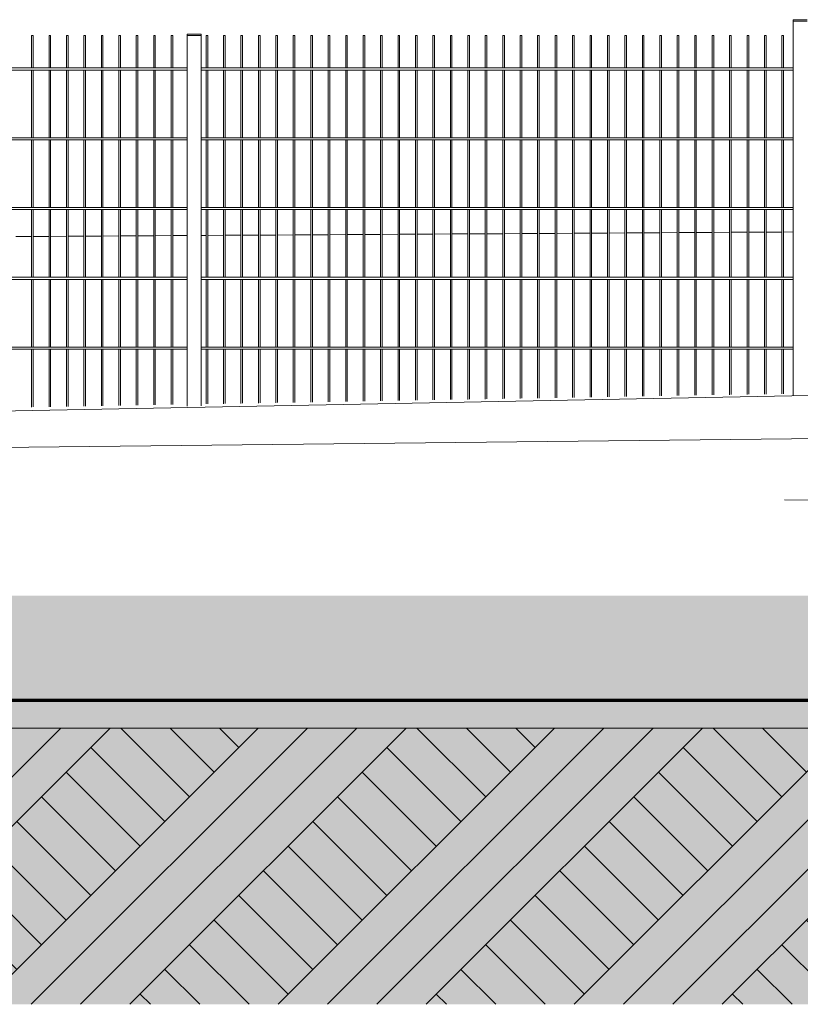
# Model space of a CAD drawing. Header units: metres. Extents: x -4 to 512, y -150 to 54.
# Tile 10 of 24: x 491.54 to 493.78, y -149.65 to -146.83. Entities that reach past the tile are written whole.
import ezdxf

# ---------------------------------------------------------------- set-up
doc = ezdxf.new("R2010")
doc.units = ezdxf.units.M
doc.header["$MEASUREMENT"] = 0
doc.linetypes.add('Strichpunktlinie', pattern=[0.006703, 0.003528, -0.001764, 0, -0.001411])
for name, color, linetype in [('Mulde_Schnitt M_2_40 Absturzsicherung', 7, 'Continuous'), ('Mulde_Schnitt M_2_60 Auffüllung', 7, 'Continuous'), ('Mulde_Schnitt M_2_60 Gelände 2D Übersicht', 7, 'Continuous'), ('Mulde_Schnitt M_2_70 Kanal', 7, 'Continuous')]:
    doc.layers.add(name, color=color, linetype=linetype)

msp = doc.modelspace()

# ---------------------------------------------------------------- hatches: boundary and pattern name
at = {"layer": 'Mulde_Schnitt M_2_60 Auffüllung', "linetype": 'Continuous', "lineweight": 18, "true_color": 0xffa8a8}
h = msp.add_hatch(dxfattribs=at)
h.set_pattern_fill('Boden__gewachsen_0002', color=21, style=0, pattern_type=2)
h.set_pattern_definition([(45, (-35731.2147, -147.3626), (-0.2121320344, 0.2121320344), []), (45, (-35731.2854, -147.2919), (-0.424264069, 0.424264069), []), (45, (-35731.3561, -147.2212), (-0.424264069, 0.424264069), []), (135, (-35731.42684, -147.15048), (0.07071067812, 0.07071067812), [0.3, -0.3])])
h.paths.add_polyline_path([(490.8005, -148.8626), (490.8005, -149.6544), (505.8005, -149.6544), (505.8005, -148.8626)])
at = {"layer": 'Mulde_Schnitt M_2_60 Gelände 2D Übersicht', "linetype": 'Continuous', "lineweight": 18}
h = msp.add_hatch(dxfattribs=at)
h.set_pattern_fill('gewachsener_Boden_SN1_0002', color=8, style=0, pattern_type=2)
h.set_pattern_definition([(45, (-35731.2147, -147.36261), (-0.1272792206, 0.1272792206), []), (45, (-35731.25713, -147.3202), (-0.2545584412, 0.2545584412), []), (45, (-35731.29956, -147.27776), (-0.2545584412, 0.2545584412), []), (135, (-35731.341983, -147.235333), (0.04242640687, 0.04242640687), [0.18, -0.18])])
h.paths.add_polyline_path([(490.1549, -148.3626), (484.4401, -148.4053), (484.4401, -149.6544), (512.4457, -149.6544), (512.4457, -147.8461), (506.7903, -147.8926), (505.8822, -148.7826), (490.6972, -148.7826)])
at = {"layer": 'Mulde_Schnitt M_2_60 Gelände 2D Übersicht', "linetype": 'Continuous', "lineweight": 0, "true_color": 0xd7f8fe}
msp.add_hatch(color=7, dxfattribs=at).paths.add_polyline_path([(490.6972, -148.7826), (505.8822, -148.7826), (506.1883, -148.4826), (490.3496, -148.4826)])

# ---------------------------------------------------------------- linework, layer by layer
at = {"layer": 'Mulde_Schnitt M_2_40 Absturzsicherung', "color": 7, "linetype": 'Continuous', "lineweight": 13, "ltscale": 1000}
for p, q in [((493.7574, -146.8317), (493.7974, -146.8317)), ((493.7574, -146.8357), (493.7574, -146.8317)), ((493.7574, -146.8357), (493.7974, -146.8357)), ((493.7574, -147.909), (493.7574, -146.8357)), ((491.5749, -146.8771), (491.5767, -146.8771)), ((491.5749, -146.9701), (491.5749, -146.8771)), ((491.5767, -146.8771), (491.5795, -146.8771)), ((491.5795, -146.9701), (491.5795, -146.8771)), ((491.6249, -146.8771), (491.6267, -146.8771)), ((491.6249, -146.9701), (491.6249, -146.8771)), ((491.6267, -146.8771), (491.6295, -146.8771)), ((491.6295, -146.9701), (491.6295, -146.8771)), ((491.6749, -146.8771), (491.6767, -146.8771)), ((491.6749, -146.9701), (491.6749, -146.8771)), ((491.6767, -146.8771), (491.6795, -146.8771)), ((491.6795, -146.9701), (491.6795, -146.8771)), ((491.7249, -146.8771), (491.7267, -146.8771)), ((491.7249, -146.9701), (491.7249, -146.8771)), ((491.7267, -146.8771), (491.7295, -146.8771)), ((491.7295, -146.9701), (491.7295, -146.8771)), ((491.7749, -146.8771), (491.7767, -146.8771)), ((491.7749, -146.9701), (491.7749, -146.8771)), ((491.7767, -146.8771), (491.7795, -146.8771)), ((491.7795, -146.9701), (491.7795, -146.8771)), ((491.8249, -146.8771), (491.8267, -146.8771)), ((491.8249, -146.9701), (491.8249, -146.8771)), ((491.8267, -146.8771), (491.8295, -146.8771)), ((491.8295, -146.9701), (491.8295, -146.8771)), ((491.8749, -146.8771), (491.8767, -146.8771)), ((491.8749, -146.9701), (491.8749, -146.8771)), ((491.8767, -146.8771), (491.8795, -146.8771)), ((491.8795, -146.9701), (491.8795, -146.8771)), ((491.9249, -146.8771), (491.9267, -146.8771)), ((491.9249, -146.9701), (491.9249, -146.8771)), ((491.9267, -146.8771), (491.9295, -146.8771)), ((491.9295, -146.9701), (491.9295, -146.8771)), ((491.9749, -146.8771), (491.9767, -146.8771)), ((491.9749, -146.9701), (491.9749, -146.8771)), ((491.9767, -146.8771), (491.9795, -146.8771)), ((491.9795, -146.9701), (491.9795, -146.8771)), ((492.0206, -146.8731), (492.0606, -146.8731)), ((492.0206, -146.8771), (492.0206, -146.8731)), ((492.0206, -146.8771), (492.0606, -146.8771)), ((492.0206, -147.9398), (492.0206, -146.8771)), ((492.0606, -146.8771), (492.0606, -146.8731)), ((492.0606, -147.9391), (492.0606, -146.8771)), ((492.0749, -146.8771), (492.0767, -146.8771)), ((492.0749, -146.9701), (492.0749, -146.8771)), ((492.0767, -146.8771), (492.0795, -146.8771)), ((492.0795, -146.9701), (492.0795, -146.8771)), ((492.1249, -146.8771), (492.1267, -146.8771)), ((492.1249, -146.9701), (492.1249, -146.8771)), ((492.1267, -146.8771), (492.1295, -146.8771)), ((492.1295, -146.9701), (492.1295, -146.8771)), ((492.1749, -146.8771), (492.1767, -146.8771)), ((492.1749, -146.9701), (492.1749, -146.8771)), ((492.1767, -146.8771), (492.1795, -146.8771)), ((492.1795, -146.9701), (492.1795, -146.8771)), ((492.2249, -146.8771), (492.2267, -146.8771)), ((492.2249, -146.9701), (492.2249, -146.8771)), ((492.2267, -146.8771), (492.2295, -146.8771)), ((492.2295, -146.9701), (492.2295, -146.8771)), ((492.2749, -146.8771), (492.2767, -146.8771)), ((492.2749, -146.9701), (492.2749, -146.8771)), ((492.2767, -146.8771), (492.2795, -146.8771)), ((492.2795, -146.9701), (492.2795, -146.8771)), ((492.3249, -146.8771), (492.3267, -146.8771)), ((492.3249, -146.9701), (492.3249, -146.8771)), ((492.3267, -146.8771), (492.3295, -146.8771)), ((492.3295, -146.9701), (492.3295, -146.8771)), ((492.3749, -146.8771), (492.3767, -146.8771)), ((492.3749, -146.9701), (492.3749, -146.8771)), ((492.3767, -146.8771), (492.3795, -146.8771)), ((492.3795, -146.9701), (492.3795, -146.8771)), ((492.4249, -146.8771), (492.4267, -146.8771)), ((492.4249, -146.9701), (492.4249, -146.8771)), ((492.4267, -146.8771), (492.4295, -146.8771)), ((492.4295, -146.9701), (492.4295, -146.8771)), ((492.4749, -146.8771), (492.4767, -146.8771)), ((492.4749, -146.9701), (492.4749, -146.8771)), ((492.4767, -146.8771), (492.4795, -146.8771)), ((492.4795, -146.9701), (492.4795, -146.8771)), ((492.5249, -146.8771), (492.5267, -146.8771)), ((492.5249, -146.9701), (492.5249, -146.8771)), ((492.5267, -146.8771), (492.5295, -146.8771)), ((492.5295, -146.9701), (492.5295, -146.8771)), ((492.5749, -146.8771), (492.5767, -146.8771)), ((492.5749, -146.9701), (492.5749, -146.8771)), ((492.5767, -146.8771), (492.5795, -146.8771)), ((492.5795, -146.9701), (492.5795, -146.8771)), ((492.6249, -146.8771), (492.6267, -146.8771)), ((492.6249, -146.9701), (492.6249, -146.8771)), ((492.6267, -146.8771), (492.6295, -146.8771)), ((492.6295, -146.9701), (492.6295, -146.8771)), ((492.6749, -146.8771), (492.6767, -146.8771)), ((492.6749, -146.9701), (492.6749, -146.8771)), ((492.6767, -146.8771), (492.6795, -146.8771)), ((492.6795, -146.9701), (492.6795, -146.8771)), ((492.7249, -146.8771), (492.7267, -146.8771)), ((492.7249, -146.9701), (492.7249, -146.8771)), ((492.7267, -146.8771), (492.7295, -146.8771)), ((492.7295, -146.9701), (492.7295, -146.8771)), ((492.7749, -146.8771), (492.7767, -146.8771)), ((492.7749, -146.9701), (492.7749, -146.8771)), ((492.7767, -146.8771), (492.7795, -146.8771)), ((492.7795, -146.9701), (492.7795, -146.8771)), ((492.8249, -146.8771), (492.8267, -146.8771)), ((492.8249, -146.9701), (492.8249, -146.8771)), ((492.8267, -146.8771), (492.8295, -146.8771)), ((492.8295, -146.9701), (492.8295, -146.8771)), ((492.8749, -146.8771), (492.8767, -146.8771)), ((492.8749, -146.9701), (492.8749, -146.8771)), ((492.8767, -146.8771), (492.8795, -146.8771)), ((492.8795, -146.9701), (492.8795, -146.8771)), ((492.9249, -146.8771), (492.9267, -146.8771)), ((492.9249, -146.9701), (492.9249, -146.8771)), ((492.9267, -146.8771), (492.9295, -146.8771)), ((492.9295, -146.9701), (492.9295, -146.8771)), ((492.9749, -146.8771), (492.9767, -146.8771)), ((492.9749, -146.9701), (492.9749, -146.8771)), ((492.9767, -146.8771), (492.9795, -146.8771)), ((492.9795, -146.9701), (492.9795, -146.8771)), ((493.0249, -146.8771), (493.0267, -146.8771)), ((493.0249, -146.9701), (493.0249, -146.8771)), ((493.0267, -146.8771), (493.0295, -146.8771)), ((493.0295, -146.9701), (493.0295, -146.8771)), ((493.0749, -146.8771), (493.0767, -146.8771)), ((493.0749, -146.9701), (493.0749, -146.8771)), ((493.0767, -146.8771), (493.0795, -146.8771)), ((493.0795, -146.9701), (493.0795, -146.8771)), ((493.1249, -146.8771), (493.1267, -146.8771)), ((493.1249, -146.9701), (493.1249, -146.8771)), ((493.1267, -146.8771), (493.1295, -146.8771)), ((493.1295, -146.9701), (493.1295, -146.8771)), ((493.1749, -146.8771), (493.1767, -146.8771)), ((493.1749, -146.9701), (493.1749, -146.8771)), ((493.1767, -146.8771), (493.1795, -146.8771)), ((493.1795, -146.9701), (493.1795, -146.8771)), ((493.2249, -146.8771), (493.2267, -146.8771)), ((493.2249, -146.9701), (493.2249, -146.8771)), ((493.2267, -146.8771), (493.2295, -146.8771)), ((493.2295, -146.9701), (493.2295, -146.8771)), ((493.2749, -146.8771), (493.2767, -146.8771)), ((493.2749, -146.9701), (493.2749, -146.8771)), ((493.2767, -146.8771), (493.2795, -146.8771)), ((493.2795, -146.9701), (493.2795, -146.8771)), ((493.3249, -146.8771), (493.3267, -146.8771)), ((493.3249, -146.9701), (493.3249, -146.8771)), ((493.3267, -146.8771), (493.3295, -146.8771)), ((493.3295, -146.9701), (493.3295, -146.8771)), ((493.3749, -146.8771), (493.3767, -146.8771)), ((493.3749, -146.9701), (493.3749, -146.8771)), ((493.3767, -146.8771), (493.3795, -146.8771)), ((493.3795, -146.9701), (493.3795, -146.8771)), ((493.4249, -146.8771), (493.4267, -146.8771)), ((493.4249, -146.9701), (493.4249, -146.8771)), ((493.4267, -146.8771), (493.4295, -146.8771)), ((493.4295, -146.9701), (493.4295, -146.8771)), ((493.4749, -146.8771), (493.4767, -146.8771)), ((493.4749, -146.9701), (493.4749, -146.8771)), ((493.4767, -146.8771), (493.4795, -146.8771)), ((493.4795, -146.9701), (493.4795, -146.8771)), ((493.5249, -146.8771), (493.5267, -146.8771)), ((493.5249, -146.9701), (493.5249, -146.8771)), ((493.5267, -146.8771), (493.5295, -146.8771)), ((493.5295, -146.9701), (493.5295, -146.8771)), ((493.5749, -146.8771), (493.5767, -146.8771)), ((493.5749, -146.9701), (493.5749, -146.8771)), ((493.5767, -146.8771), (493.5795, -146.8771)), ((493.5795, -146.9701), (493.5795, -146.8771)), ((493.6249, -146.8771), (493.6267, -146.8771)), ((493.6249, -146.9701), (493.6249, -146.8771)), ((493.6267, -146.8771), (493.6295, -146.8771)), ((493.6295, -146.9701), (493.6295, -146.8771)), ((493.6749, -146.8771), (493.6767, -146.8771)), ((493.6749, -146.9701), (493.6749, -146.8771)), ((493.6767, -146.8771), (493.6795, -146.8771)), ((493.6795, -146.9701), (493.6795, -146.8771)), ((493.7249, -146.8771), (493.7267, -146.8771)), ((493.7249, -146.9701), (493.7249, -146.8771)), ((493.7267, -146.8771), (493.7295, -146.8771)), ((493.7295, -146.9701), (493.7295, -146.8771)), ((492.0206, -146.9701), (490.3237, -146.9701)), ((493.7574, -146.9701), (492.0606, -146.9701)), ((492.0206, -146.9761), (490.3237, -146.9761)), ((491.5749, -147.1701), (491.5749, -146.9761)), ((491.5795, -147.1701), (491.5795, -146.9761)), ((491.6249, -147.1701), (491.6249, -146.9761)), ((491.6295, -147.1701), (491.6295, -146.9761)), ((491.6749, -147.1701), (491.6749, -146.9761)), ((491.6795, -147.1701), (491.6795, -146.9761)), ((491.7249, -147.1701), (491.7249, -146.9761)), ((491.7295, -147.1701), (491.7295, -146.9761)), ((491.7749, -147.1701), (491.7749, -146.9761)), ((491.7795, -147.1701), (491.7795, -146.9761)), ((491.8249, -147.1701), (491.8249, -146.9761)), ((491.8295, -147.1701), (491.8295, -146.9761)), ((491.8749, -147.1701), (491.8749, -146.9761)), ((491.8795, -147.1701), (491.8795, -146.9761)), ((491.9249, -147.1701), (491.9249, -146.9761)), ((491.9295, -147.1701), (491.9295, -146.9761)), ((491.9749, -147.1701), (491.9749, -146.9761)), ((491.9795, -147.1701), (491.9795, -146.9761)), ((493.7574, -146.9761), (492.0606, -146.9761)), ((492.0749, -147.1701), (492.0749, -146.9761)), ((492.0795, -147.1701), (492.0795, -146.9761)), ((492.1249, -147.1701), (492.1249, -146.9761)), ((492.1295, -147.1701), (492.1295, -146.9761)), ((492.1749, -147.1701), (492.1749, -146.9761)), ((492.1795, -147.1701), (492.1795, -146.9761)), ((492.2249, -147.1701), (492.2249, -146.9761)), ((492.2295, -147.1701), (492.2295, -146.9761)), ((492.2749, -147.1701), (492.2749, -146.9761)), ((492.2795, -147.1701), (492.2795, -146.9761)), ((492.3249, -147.1701), (492.3249, -146.9761)), ((492.3295, -147.1701), (492.3295, -146.9761)), ((492.3749, -147.1701), (492.3749, -146.9761)), ((492.3795, -147.1701), (492.3795, -146.9761)), ((492.4249, -147.1701), (492.4249, -146.9761)), ((492.4295, -147.1701), (492.4295, -146.9761)), ((492.4749, -147.1701), (492.4749, -146.9761)), ((492.4795, -147.1701), (492.4795, -146.9761)), ((492.5249, -147.1701), (492.5249, -146.9761)), ((492.5295, -147.1701), (492.5295, -146.9761)), ((492.5749, -147.1701), (492.5749, -146.9761)), ((492.5795, -147.1701), (492.5795, -146.9761)), ((492.6249, -147.1701), (492.6249, -146.9761)), ((492.6295, -147.1701), (492.6295, -146.9761)), ((492.6749, -147.1701), (492.6749, -146.9761)), ((492.6795, -147.1701), (492.6795, -146.9761)), ((492.7249, -147.1701), (492.7249, -146.9761)), ((492.7295, -147.1701), (492.7295, -146.9761)), ((492.7749, -147.1701), (492.7749, -146.9761)), ((492.7795, -147.1701), (492.7795, -146.9761)), ((492.8249, -147.1701), (492.8249, -146.9761)), ((492.8295, -147.1701), (492.8295, -146.9761)), ((492.8749, -147.1701), (492.8749, -146.9761)), ((492.8795, -147.1701), (492.8795, -146.9761)), ((492.9249, -147.1701), (492.9249, -146.9761)), ((492.9295, -147.1701), (492.9295, -146.9761)), ((492.9749, -147.1701), (492.9749, -146.9761)), ((492.9795, -147.1701), (492.9795, -146.9761)), ((493.0249, -147.1701), (493.0249, -146.9761)), ((493.0295, -147.1701), (493.0295, -146.9761)), ((493.0749, -147.1701), (493.0749, -146.9761)), ((493.0795, -147.1701), (493.0795, -146.9761)), ((493.1249, -147.1701), (493.1249, -146.9761)), ((493.1295, -147.1701), (493.1295, -146.9761)), ((493.1749, -147.1701), (493.1749, -146.9761)), ((493.1795, -147.1701), (493.1795, -146.9761)), ((493.2249, -147.1701), (493.2249, -146.9761)), ((493.2295, -147.1701), (493.2295, -146.9761)), ((493.2749, -147.1701), (493.2749, -146.9761)), ((493.2795, -147.1701), (493.2795, -146.9761)), ((493.3249, -147.1701), (493.3249, -146.9761)), ((493.3295, -147.1701), (493.3295, -146.9761)), ((493.3749, -147.1701), (493.3749, -146.9761)), ((493.3795, -147.1701), (493.3795, -146.9761)), ((493.4249, -147.1701), (493.4249, -146.9761)), ((493.4295, -147.1701), (493.4295, -146.9761)), ((493.4749, -147.1701), (493.4749, -146.9761)), ((493.4795, -147.1701), (493.4795, -146.9761)), ((493.5249, -147.1701), (493.5249, -146.9761)), ((493.5295, -147.1701), (493.5295, -146.9761)), ((493.5749, -147.1701), (493.5749, -146.9761)), ((493.5795, -147.1701), (493.5795, -146.9761)), ((493.6249, -147.1701), (493.6249, -146.9761)), ((493.6295, -147.1701), (493.6295, -146.9761)), ((493.6749, -147.1701), (493.6749, -146.9761)), ((493.6795, -147.1701), (493.6795, -146.9761)), ((493.7249, -147.1701), (493.7249, -146.9761)), ((493.7295, -147.1701), (493.7295, -146.9761)), ((492.0206, -147.1701), (490.3237, -147.1701)), ((493.7574, -147.1701), (492.0606, -147.1701)), ((492.0206, -147.1761), (490.3237, -147.1761)), ((491.5749, -147.3701), (491.5749, -147.1761)), ((491.5795, -147.3701), (491.5795, -147.1761)), ((491.6249, -147.3701), (491.6249, -147.1761)), ((491.6295, -147.3701), (491.6295, -147.1761)), ((491.6749, -147.3701), (491.6749, -147.1761)), ((491.6795, -147.3701), (491.6795, -147.1761)), ((491.7249, -147.3701), (491.7249, -147.1761)), ((491.7295, -147.3701), (491.7295, -147.1761)), ((491.7749, -147.3701), (491.7749, -147.1761)), ((491.7795, -147.3701), (491.7795, -147.1761)), ((491.8249, -147.3701), (491.8249, -147.1761)), ((491.8295, -147.3701), (491.8295, -147.1761)), ((491.8749, -147.3701), (491.8749, -147.1761)), ((491.8795, -147.3701), (491.8795, -147.1761)), ((491.9249, -147.3701), (491.9249, -147.1761)), ((491.9295, -147.3701), (491.9295, -147.1761)), ((491.9749, -147.3701), (491.9749, -147.1761)), ((491.9795, -147.3701), (491.9795, -147.1761)), ((493.7574, -147.1761), (492.0606, -147.1761)), ((492.0749, -147.3701), (492.0749, -147.1761)), ((492.0795, -147.3701), (492.0795, -147.1761)), ((492.1249, -147.3701), (492.1249, -147.1761)), ((492.1295, -147.3701), (492.1295, -147.1761)), ((492.1749, -147.3701), (492.1749, -147.1761)), ((492.1795, -147.3701), (492.1795, -147.1761)), ((492.2249, -147.3701), (492.2249, -147.1761)), ((492.2295, -147.3701), (492.2295, -147.1761)), ((492.2749, -147.3701), (492.2749, -147.1761)), ((492.2795, -147.3701), (492.2795, -147.1761)), ((492.3249, -147.3701), (492.3249, -147.1761)), ((492.3295, -147.3701), (492.3295, -147.1761)), ((492.3749, -147.3701), (492.3749, -147.1761)), ((492.3795, -147.3701), (492.3795, -147.1761)), ((492.4249, -147.3701), (492.4249, -147.1761)), ((492.4295, -147.3701), (492.4295, -147.1761)), ((492.4749, -147.3701), (492.4749, -147.1761)), ((492.4795, -147.3701), (492.4795, -147.1761)), ((492.5249, -147.3701), (492.5249, -147.1761)), ((492.5295, -147.3701), (492.5295, -147.1761)), ((492.5749, -147.3701), (492.5749, -147.1761)), ((492.5795, -147.3701), (492.5795, -147.1761)), ((492.6249, -147.3701), (492.6249, -147.1761)), ((492.6295, -147.3701), (492.6295, -147.1761)), ((492.6749, -147.3701), (492.6749, -147.1761)), ((492.6795, -147.3701), (492.6795, -147.1761)), ((492.7249, -147.3701), (492.7249, -147.1761)), ((492.7295, -147.3701), (492.7295, -147.1761)), ((492.7749, -147.3701), (492.7749, -147.1761)), ((492.7795, -147.3701), (492.7795, -147.1761)), ((492.8249, -147.3701), (492.8249, -147.1761)), ((492.8295, -147.3701), (492.8295, -147.1761)), ((492.8749, -147.3701), (492.8749, -147.1761)), ((492.8795, -147.3701), (492.8795, -147.1761)), ((492.9249, -147.3701), (492.9249, -147.1761)), ((492.9295, -147.3701), (492.9295, -147.1761)), ((492.9749, -147.3701), (492.9749, -147.1761)), ((492.9795, -147.3701), (492.9795, -147.1761)), ((493.0249, -147.3701), (493.0249, -147.1761)), ((493.0295, -147.3701), (493.0295, -147.1761)), ((493.0749, -147.3701), (493.0749, -147.1761)), ((493.0795, -147.3701), (493.0795, -147.1761)), ((493.1249, -147.3701), (493.1249, -147.1761)), ((493.1295, -147.3701), (493.1295, -147.1761)), ((493.1749, -147.3701), (493.1749, -147.1761)), ((493.1795, -147.3701), (493.1795, -147.1761)), ((493.2249, -147.3701), (493.2249, -147.1761)), ((493.2295, -147.3701), (493.2295, -147.1761)), ((493.2749, -147.3701), (493.2749, -147.1761)), ((493.2795, -147.3701), (493.2795, -147.1761)), ((493.3249, -147.3701), (493.3249, -147.1761)), ((493.3295, -147.3701), (493.3295, -147.1761)), ((493.3749, -147.3701), (493.3749, -147.1761)), ((493.3795, -147.3701), (493.3795, -147.1761)), ((493.4249, -147.3701), (493.4249, -147.1761)), ((493.4295, -147.3701), (493.4295, -147.1761)), ((493.4749, -147.3701), (493.4749, -147.1761)), ((493.4795, -147.3701), (493.4795, -147.1761)), ((493.5249, -147.3701), (493.5249, -147.1761)), ((493.5295, -147.3701), (493.5295, -147.1761)), ((493.5749, -147.3701), (493.5749, -147.1761)), ((493.5795, -147.3701), (493.5795, -147.1761)), ((493.6249, -147.3701), (493.6249, -147.1761)), ((493.6295, -147.3701), (493.6295, -147.1761)), ((493.6749, -147.3701), (493.6749, -147.1761)), ((493.6795, -147.3701), (493.6795, -147.1761)), ((493.7249, -147.3701), (493.7249, -147.1761)), ((493.7295, -147.3701), (493.7295, -147.1761)), ((492.0206, -147.3701), (490.3237, -147.3701)), ((493.7574, -147.3701), (492.0606, -147.3701)), ((492.0206, -147.3761), (490.3237, -147.3761)), ((491.5749, -147.5701), (491.5749, -147.3761)), ((491.5795, -147.5701), (491.5795, -147.3761)), ((491.6249, -147.5701), (491.6249, -147.3761)), ((491.6295, -147.5701), (491.6295, -147.3761)), ((491.6749, -147.5701), (491.6749, -147.3761)), ((491.6795, -147.5701), (491.6795, -147.3761)), ((491.7249, -147.5701), (491.7249, -147.3761)), ((491.7295, -147.5701), (491.7295, -147.3761)), ((491.7749, -147.5701), (491.7749, -147.3761)), ((491.7795, -147.5701), (491.7795, -147.3761)), ((491.8249, -147.5701), (491.8249, -147.3761)), ((491.8295, -147.5701), (491.8295, -147.3761)), ((491.8749, -147.5701), (491.8749, -147.3761)), ((491.8795, -147.5701), (491.8795, -147.3761)), ((491.9249, -147.5701), (491.9249, -147.3761)), ((491.9295, -147.5701), (491.9295, -147.3761)), ((491.9749, -147.5701), (491.9749, -147.3761)), ((491.9795, -147.5701), (491.9795, -147.3761)), ((493.7574, -147.3761), (492.0606, -147.3761)), ((492.0749, -147.5701), (492.0749, -147.3761)), ((492.0795, -147.5701), (492.0795, -147.3761)), ((492.1249, -147.5701), (492.1249, -147.3761)), ((492.1295, -147.5701), (492.1295, -147.3761)), ((492.1749, -147.5701), (492.1749, -147.3761)), ((492.1795, -147.5701), (492.1795, -147.3761)), ((492.2249, -147.5701), (492.2249, -147.3761)), ((492.2295, -147.5701), (492.2295, -147.3761)), ((492.2749, -147.5701), (492.2749, -147.3761)), ((492.2795, -147.5701), (492.2795, -147.3761)), ((492.3249, -147.5701), (492.3249, -147.3761)), ((492.3295, -147.5701), (492.3295, -147.3761)), ((492.3749, -147.5701), (492.3749, -147.3761)), ((492.3795, -147.5701), (492.3795, -147.3761)), ((492.4249, -147.5701), (492.4249, -147.3761)), ((492.4295, -147.5701), (492.4295, -147.3761)), ((492.4749, -147.5701), (492.4749, -147.3761)), ((492.4795, -147.5701), (492.4795, -147.3761)), ((492.5249, -147.5701), (492.5249, -147.3761)), ((492.5295, -147.5701), (492.5295, -147.3761)), ((492.5749, -147.5701), (492.5749, -147.3761)), ((492.5795, -147.5701), (492.5795, -147.3761)), ((492.6249, -147.5701), (492.6249, -147.3761)), ((492.6295, -147.5701), (492.6295, -147.3761)), ((492.6749, -147.5701), (492.6749, -147.3761)), ((492.6795, -147.5701), (492.6795, -147.3761)), ((492.7249, -147.5701), (492.7249, -147.3761)), ((492.7295, -147.5701), (492.7295, -147.3761)), ((492.7749, -147.5701), (492.7749, -147.3761)), ((492.7795, -147.5701), (492.7795, -147.3761)), ((492.8249, -147.5701), (492.8249, -147.3761)), ((492.8295, -147.5701), (492.8295, -147.3761)), ((492.8749, -147.5701), (492.8749, -147.3761)), ((492.8795, -147.5701), (492.8795, -147.3761)), ((492.9249, -147.5701), (492.9249, -147.3761)), ((492.9295, -147.5701), (492.9295, -147.3761)), ((492.9749, -147.5701), (492.9749, -147.3761)), ((492.9795, -147.5701), (492.9795, -147.3761)), ((493.0249, -147.5701), (493.0249, -147.3761)), ((493.0295, -147.5701), (493.0295, -147.3761)), ((493.0749, -147.5701), (493.0749, -147.3761)), ((493.0795, -147.5701), (493.0795, -147.3761)), ((493.1249, -147.5701), (493.1249, -147.3761)), ((493.1295, -147.5701), (493.1295, -147.3761)), ((493.1749, -147.5701), (493.1749, -147.3761)), ((493.1795, -147.5701), (493.1795, -147.3761)), ((493.2249, -147.5701), (493.2249, -147.3761)), ((493.2295, -147.5701), (493.2295, -147.3761)), ((493.2749, -147.5701), (493.2749, -147.3761)), ((493.2795, -147.5701), (493.2795, -147.3761)), ((493.3249, -147.5701), (493.3249, -147.3761)), ((493.3295, -147.5701), (493.3295, -147.3761)), ((493.3749, -147.5701), (493.3749, -147.3761)), ((493.3795, -147.5701), (493.3795, -147.3761)), ((493.4249, -147.5701), (493.4249, -147.3761)), ((493.4295, -147.5701), (493.4295, -147.3761)), ((493.4749, -147.5701), (493.4749, -147.3761)), ((493.4795, -147.5701), (493.4795, -147.3761)), ((493.5249, -147.5701), (493.5249, -147.3761)), ((493.5295, -147.5701), (493.5295, -147.3761)), ((493.5749, -147.5701), (493.5749, -147.3761)), ((493.5795, -147.5701), (493.5795, -147.3761)), ((493.6249, -147.5701), (493.6249, -147.3761)), ((493.6295, -147.5701), (493.6295, -147.3761)), ((493.6749, -147.5701), (493.6749, -147.3761)), ((493.6795, -147.5701), (493.6795, -147.3761)), ((493.7249, -147.5701), (493.7249, -147.3761)), ((493.7295, -147.5701), (493.7295, -147.3761)), ((492.0206, -147.5701), (490.3237, -147.5701)), ((492.0206, -147.5761), (490.3237, -147.5761)), ((491.5749, -147.7701), (491.5749, -147.5761)), ((491.5795, -147.7701), (491.5795, -147.5761)), ((491.6249, -147.7701), (491.6249, -147.5761)), ((491.6295, -147.7701), (491.6295, -147.5761)), ((491.6749, -147.7701), (491.6749, -147.5761)), ((491.6795, -147.7701), (491.6795, -147.5761)), ((491.7249, -147.7701), (491.7249, -147.5761)), ((491.7295, -147.7701), (491.7295, -147.5761)), ((491.7749, -147.7701), (491.7749, -147.5761)), ((491.7795, -147.7701), (491.7795, -147.5761)), ((491.8249, -147.7701), (491.8249, -147.5761)), ((491.8295, -147.7701), (491.8295, -147.5761)), ((491.8749, -147.7701), (491.8749, -147.5761)), ((491.8795, -147.7701), (491.8795, -147.5761)), ((491.9249, -147.7701), (491.9249, -147.5761)), ((491.9295, -147.7701), (491.9295, -147.5761)), ((491.9749, -147.7701), (491.9749, -147.5761)), ((491.9795, -147.7701), (491.9795, -147.5761)), ((493.7574, -147.5701), (492.0606, -147.5701)), ((493.7574, -147.5761), (492.0606, -147.5761)), ((492.0749, -147.7701), (492.0749, -147.5761)), ((492.0795, -147.7701), (492.0795, -147.5761)), ((492.1249, -147.7701), (492.1249, -147.5761)), ((492.1295, -147.7701), (492.1295, -147.5761)), ((492.1749, -147.7701), (492.1749, -147.5761)), ((492.1795, -147.7701), (492.1795, -147.5761)), ((492.2249, -147.7701), (492.2249, -147.5761)), ((492.2295, -147.7701), (492.2295, -147.5761)), ((492.2749, -147.7701), (492.2749, -147.5761)), ((492.2795, -147.7701), (492.2795, -147.5761)), ((492.3249, -147.7701), (492.3249, -147.5761)), ((492.3295, -147.7701), (492.3295, -147.5761)), ((492.3749, -147.7701), (492.3749, -147.5761)), ((492.3795, -147.7701), (492.3795, -147.5761)), ((492.4249, -147.7701), (492.4249, -147.5761)), ((492.4295, -147.7701), (492.4295, -147.5761)), ((492.4749, -147.7701), (492.4749, -147.5761)), ((492.4795, -147.7701), (492.4795, -147.5761)), ((492.5249, -147.7701), (492.5249, -147.5761)), ((492.5295, -147.7701), (492.5295, -147.5761)), ((492.5749, -147.7701), (492.5749, -147.5761)), ((492.5795, -147.7701), (492.5795, -147.5761)), ((492.6249, -147.7701), (492.6249, -147.5761)), ((492.6295, -147.7701), (492.6295, -147.5761)), ((492.6749, -147.7701), (492.6749, -147.5761)), ((492.6795, -147.7701), (492.6795, -147.5761)), ((492.7249, -147.7701), (492.7249, -147.5761)), ((492.7295, -147.7701), (492.7295, -147.5761)), ((492.7749, -147.7701), (492.7749, -147.5761)), ((492.7795, -147.7701), (492.7795, -147.5761)), ((492.8249, -147.7701), (492.8249, -147.5761)), ((492.8295, -147.7701), (492.8295, -147.5761)), ((492.8749, -147.7701), (492.8749, -147.5761)), ((492.8795, -147.7701), (492.8795, -147.5761)), ((492.9249, -147.7701), (492.9249, -147.5761)), ((492.9295, -147.7701), (492.9295, -147.5761)), ((492.9749, -147.7701), (492.9749, -147.5761)), ((492.9795, -147.7701), (492.9795, -147.5761)), ((493.0249, -147.7701), (493.0249, -147.5761)), ((493.0295, -147.7701), (493.0295, -147.5761)), ((493.0749, -147.7701), (493.0749, -147.5761)), ((493.0795, -147.7701), (493.0795, -147.5761)), ((493.1249, -147.7701), (493.1249, -147.5761)), ((493.1295, -147.7701), (493.1295, -147.5761)), ((493.1749, -147.7701), (493.1749, -147.5761)), ((493.1795, -147.7701), (493.1795, -147.5761)), ((493.2249, -147.7701), (493.2249, -147.5761)), ((493.2295, -147.7701), (493.2295, -147.5761)), ((493.2749, -147.7701), (493.2749, -147.5761)), ((493.2795, -147.7701), (493.2795, -147.5761)), ((493.3249, -147.7701), (493.3249, -147.5761)), ((493.3295, -147.7701), (493.3295, -147.5761)), ((493.3749, -147.7701), (493.3749, -147.5761)), ((493.3795, -147.7701), (493.3795, -147.5761)), ((493.4249, -147.7701), (493.4249, -147.5761)), ((493.4295, -147.7701), (493.4295, -147.5761)), ((493.4749, -147.7701), (493.4749, -147.5761)), ((493.4795, -147.7701), (493.4795, -147.5761)), ((493.5249, -147.7701), (493.5249, -147.5761)), ((493.5295, -147.7701), (493.5295, -147.5761)), ((493.5749, -147.7701), (493.5749, -147.5761)), ((493.5795, -147.7701), (493.5795, -147.5761)), ((493.6249, -147.7701), (493.6249, -147.5761)), ((493.6295, -147.7701), (493.6295, -147.5761)), ((493.6749, -147.7701), (493.6749, -147.5761)), ((493.6795, -147.7701), (493.6795, -147.5761)), ((493.7249, -147.7701), (493.7249, -147.5761)), ((493.7295, -147.7701), (493.7295, -147.5761)), ((492.0206, -147.7701), (490.3237, -147.7701)), ((492.0206, -147.7761), (490.3237, -147.7761)), ((491.5749, -147.9422), (491.5749, -147.7761)), ((491.5795, -147.942), (491.5795, -147.7761)), ((491.6249, -147.9414), (491.6249, -147.7761)), ((491.6295, -147.9412), (491.6295, -147.7761)), ((491.6749, -147.9405), (491.6749, -147.7761)), ((491.6795, -147.9403), (491.6795, -147.7761)), ((491.7249, -147.9396), (491.7249, -147.7761)), ((491.7295, -147.9394), (491.7295, -147.7761)), ((491.7749, -147.9387), (491.7749, -147.7761)), ((491.7795, -147.9385), (491.7795, -147.7761)), ((491.8249, -147.9378), (491.8249, -147.7761)), ((491.8295, -147.9376), (491.8295, -147.7761)), ((491.8749, -147.9369), (491.8749, -147.7761)), ((491.8795, -147.9367), (491.8795, -147.7761)), ((491.9249, -147.936), (491.9249, -147.7761)), ((491.9295, -147.9358), (491.9295, -147.7761)), ((491.9749, -147.9351), (491.9749, -147.7761)), ((491.9795, -147.9349), (491.9795, -147.7761)), ((493.7574, -147.7701), (492.0606, -147.7701)), ((493.7574, -147.7761), (492.0606, -147.7761)), ((492.0749, -147.9334), (492.0749, -147.7761)), ((492.0795, -147.9332), (492.0795, -147.7761)), ((492.1249, -147.9325), (492.1249, -147.7761)), ((492.1295, -147.9323), (492.1295, -147.7761)), ((492.1749, -147.9316), (492.1749, -147.7761)), ((492.1795, -147.9314), (492.1795, -147.7761)), ((492.2249, -147.9307), (492.2249, -147.7761)), ((492.2295, -147.9305), (492.2295, -147.7761)), ((492.2749, -147.9298), (492.2749, -147.7761)), ((492.2795, -147.9296), (492.2795, -147.7761)), ((492.3249, -147.9289), (492.3249, -147.7761)), ((492.3295, -147.9287), (492.3295, -147.7761)), ((492.3749, -147.928), (492.3749, -147.7761)), ((492.3795, -147.9278), (492.3795, -147.7761)), ((492.4249, -147.9272), (492.4249, -147.7761)), ((492.4295, -147.927), (492.4295, -147.7761)), ((492.4749, -147.9263), (492.4749, -147.7761)), ((492.4795, -147.9261), (492.4795, -147.7761)), ((492.5249, -147.9254), (492.5249, -147.7761)), ((492.5295, -147.9252), (492.5295, -147.7761)), ((492.5749, -147.9245), (492.5749, -147.7761)), ((492.5795, -147.9243), (492.5795, -147.7761)), ((492.6249, -147.9236), (492.6249, -147.7761)), ((492.6295, -147.9234), (492.6295, -147.7761)), ((492.6749, -147.9227), (492.6749, -147.7761)), ((492.6795, -147.9225), (492.6795, -147.7761)), ((492.7249, -147.9218), (492.7249, -147.7761)), ((492.7295, -147.9216), (492.7295, -147.7761)), ((492.7749, -147.9209), (492.7749, -147.7761)), ((492.7795, -147.9207), (492.7795, -147.7761)), ((492.8249, -147.9201), (492.8249, -147.7761)), ((492.8295, -147.9199), (492.8295, -147.7761)), ((492.8749, -147.9192), (492.8749, -147.7761)), ((492.8795, -147.919), (492.8795, -147.7761)), ((492.9249, -147.9183), (492.9249, -147.7761)), ((492.9295, -147.9181), (492.9295, -147.7761)), ((492.9749, -147.9174), (492.9749, -147.7761)), ((492.9795, -147.9172), (492.9795, -147.7761)), ((493.0249, -147.9165), (493.0249, -147.7761)), ((493.0295, -147.9163), (493.0295, -147.7761)), ((493.0749, -147.9156), (493.0749, -147.7761)), ((493.0795, -147.9154), (493.0795, -147.7761)), ((493.1249, -147.9147), (493.1249, -147.7761)), ((493.1295, -147.9145), (493.1295, -147.7761)), ((493.1749, -147.9138), (493.1749, -147.7761)), ((493.1795, -147.9136), (493.1795, -147.7761)), ((493.2249, -147.913), (493.2249, -147.7761)), ((493.2295, -147.9128), (493.2295, -147.7761)), ((493.2749, -147.9121), (493.2749, -147.7761)), ((493.2795, -147.9119), (493.2795, -147.7761)), ((493.3249, -147.9112), (493.3249, -147.7761)), ((493.3295, -147.911), (493.3295, -147.7761)), ((493.3749, -147.9103), (493.3749, -147.7761)), ((493.3795, -147.9101), (493.3795, -147.7761)), ((493.4249, -147.9094), (493.4249, -147.7761)), ((493.4295, -147.9092), (493.4295, -147.7761)), ((493.4749, -147.9085), (493.4749, -147.7761)), ((493.4795, -147.9083), (493.4795, -147.7761)), ((493.5249, -147.9076), (493.5249, -147.7761)), ((493.5295, -147.9074), (493.5295, -147.7761)), ((493.5749, -147.9067), (493.5749, -147.7761)), ((493.5795, -147.9066), (493.5795, -147.7761)), ((493.6249, -147.9059), (493.6249, -147.7761)), ((493.6295, -147.9057), (493.6295, -147.7761)), ((493.6749, -147.905), (493.6749, -147.7761)), ((493.6795, -147.9048), (493.6795, -147.7761)), ((493.7249, -147.9041), (493.7249, -147.7761)), ((493.7295, -147.9039), (493.7295, -147.7761))]:
    msp.add_line(p, q, dxfattribs=at)
at = {"layer": 'Mulde_Schnitt M_2_60 Auffüllung', "color": 8, "linetype": 'Continuous', "lineweight": 18, "ltscale": 1000}
for p, q in [((491.5749, -147.4532), (491.5295, -147.4534)), ((491.6249, -147.4529), (491.5795, -147.4531)), ((491.6749, -147.4526), (491.6295, -147.4529)), ((491.7249, -147.4523), (491.6795, -147.4526)), ((491.7749, -147.452), (491.7295, -147.4523)), ((491.8249, -147.4517), (491.7795, -147.452)), ((491.8749, -147.4514), (491.8295, -147.4517)), ((491.9249, -147.4511), (491.8795, -147.4514)), ((491.9749, -147.4508), (491.9295, -147.4511)), ((492.0206, -147.4505), (491.9795, -147.4508)), ((492.0749, -147.4502), (492.0606, -147.4503)), ((492.1249, -147.4499), (492.0795, -147.4502)), ((492.1749, -147.4496), (492.1295, -147.4499)), ((492.2249, -147.4493), (492.1795, -147.4496)), ((492.2749, -147.449), (492.2295, -147.4493)), ((492.3249, -147.4487), (492.2795, -147.449)), ((492.3749, -147.4484), (492.3295, -147.4487)), ((492.4249, -147.4481), (492.3795, -147.4484)), ((492.4749, -147.4478), (492.4295, -147.4481)), ((492.5249, -147.4475), (492.4795, -147.4478)), ((492.5749, -147.4473), (492.5295, -147.4475)), ((492.6249, -147.447), (492.5795, -147.4472)), ((492.6749, -147.4467), (492.6295, -147.4469)), ((492.7249, -147.4464), (492.6795, -147.4466)), ((492.7749, -147.4461), (492.7295, -147.4463)), ((492.8249, -147.4458), (492.7795, -147.446)), ((492.8749, -147.4455), (492.8295, -147.4457)), ((492.9249, -147.4452), (492.8795, -147.4454)), ((492.9749, -147.4449), (492.9295, -147.4452)), ((493.0249, -147.4446), (492.9795, -147.4449)), ((493.0749, -147.4443), (493.0295, -147.4446)), ((493.1249, -147.444), (493.0795, -147.4443)), ((493.1749, -147.4437), (493.1295, -147.444)), ((493.2249, -147.4434), (493.1795, -147.4437)), ((493.2749, -147.4431), (493.2295, -147.4434)), ((493.3249, -147.4428), (493.2795, -147.4431)), ((493.3749, -147.4425), (493.3295, -147.4428)), ((493.4249, -147.4422), (493.3795, -147.4425)), ((493.4749, -147.4419), (493.4295, -147.4422)), ((493.5249, -147.4416), (493.4795, -147.4419)), ((493.5749, -147.4413), (493.5295, -147.4416)), ((493.6249, -147.441), (493.5795, -147.4413)), ((493.6749, -147.4407), (493.6295, -147.441)), ((493.7249, -147.4404), (493.6795, -147.4407)), ((493.7574, -147.4403), (493.7295, -147.4404)), ((491.0549, -148.0626), (506.7902, -147.8928))]:
    msp.add_line(p, q, dxfattribs=at)
at = {"layer": 'Mulde_Schnitt M_2_60 Auffüllung', "color": 7, "linetype": 'Continuous', "lineweight": 18, "ltscale": 1000}
msp.add_line((505.8005, -148.8626), (490.8005, -148.8626), dxfattribs=at)
at = {"layer": 'Mulde_Schnitt M_2_60 Gelände 2D Übersicht', "color": 7, "linetype": 'Strichpunktlinie', "lineweight": 70, "ltscale": 1000, "flags": 128}
msp.add_lwpolyline([(484.4401, -148.4053), (490.1549, -148.3626), (490.6972, -148.7826), (505.8822, -148.7826), (506.7903, -147.8926), (512.4457, -147.8461)], dxfattribs=at)
at = {"layer": 'Mulde_Schnitt M_2_70 Kanal', "color": 7, "linetype": 'Strichpunktlinie', "lineweight": 13, "ltscale": 1000}
msp.add_line((490.3558, -147.9761), (493.8029, -147.909), dxfattribs=at)
at = {"layer": 'Mulde_Schnitt M_2_70 Kanal', "color": 7, "linetype": 'Continuous', "lineweight": 13, "ltscale": 1000}
msp.add_line((494.2753, -148.2126), (493.7322, -148.2081), dxfattribs=at)

doc.saveas('drawing.dxf')
